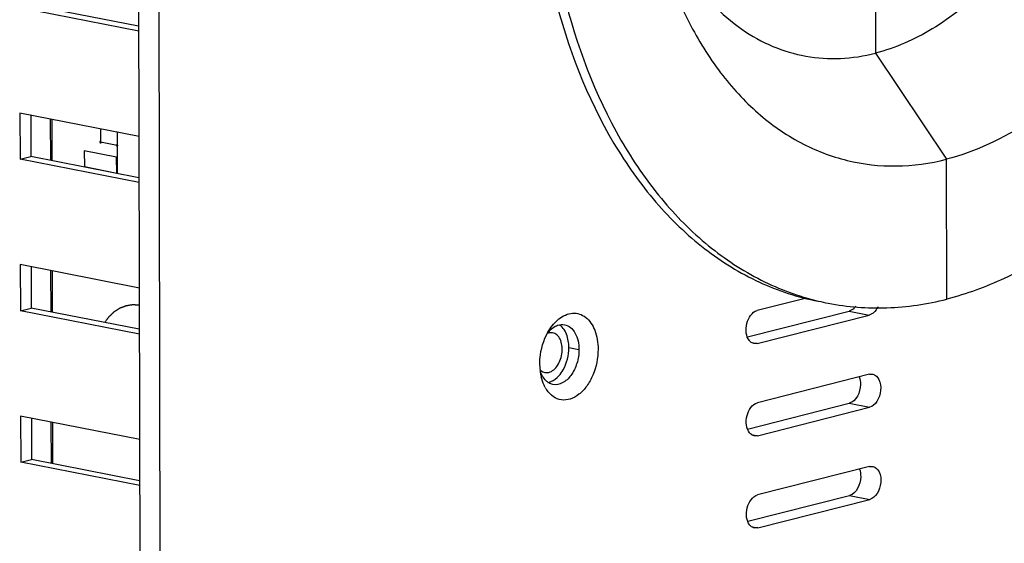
# Model space of a CAD drawing. Header units: millimetres. Extents: x -173733 to 2162, y 0 to 2473.
# Tile 9 of 17: x 1488 to 1560, y 322 to 361. Entities that reach past the tile are written whole.
import ezdxf

# ---------------------------------------------------------------- set-up
doc = ezdxf.new("R2010")
doc.units = ezdxf.units.MM
doc.header["$LTSCALE"] = 108.9
doc.layers.add('solid', color=7, linetype='CONTINUOUS', lineweight=30)
doc.layers.add('table', color=7, linetype='CONTINUOUS', lineweight=30)

msp = doc.modelspace()

# ---------------------------------------------------------------- linework, layer by layer
at = {"layer": 'solid'}
for p, q in [((1496.187, 438.323), (1496.584, 256.852)), ((1497.683, 438.03), (1498.08, 256.559)), ((1550.9, 366.201), (1550.923, 358.381)), ((1496.378, 360.007), (1487.552, 361.737)), ((1496.358, 360.369), (1488.349, 361.939)), ((1550.923, 358.381), (1556.179, 350.532)), ((1496.395, 352.209), (1487.569, 353.939)), ((1487.569, 353.939), (1487.577, 350.527)), ((1488.366, 353.782), (1488.373, 350.729)), ((1489.818, 353.498), (1489.825, 350.444)), ((1489.925, 353.477), (1489.932, 350.423)), ((1487.577, 350.527), (1488.373, 350.729)), ((1496.382, 349.159), (1488.373, 350.729)), ((1494.732, 350.684), (1492.336, 351.154)), ((1492.336, 351.154), (1492.339, 349.981)), ((1496.403, 348.797), (1487.577, 350.527)), ((1492.339, 349.981), (1494.735, 349.511)), ((1494.735, 349.511), (1494.732, 350.684)), ((1556.21, 340.181), (1556.179, 350.532)), ((1496.42, 340.999), (1487.594, 342.729)), ((1487.594, 342.729), (1487.601, 339.317)), ((1488.391, 342.572), (1488.397, 339.519)), ((1489.843, 342.288), (1489.849, 339.234)), ((1489.949, 342.267), (1489.956, 339.214)), ((1545.816, 340.259), (1542.164, 339.333)), ((1487.601, 339.317), (1488.397, 339.519)), ((1496.427, 337.587), (1487.601, 339.317)), ((1496.407, 337.949), (1488.397, 339.519)), ((1541.438, 337.383), (1548.97, 339.293)), ((1548.97, 339.293), (1550.466, 339)), ((1542.169, 336.896), (1550.466, 339)), ((1527.014, 337.69), (1526.723, 337.68)), ((1541.757, 336.977), (1542.169, 336.896)), ((1542.169, 336.896), (1541.926, 336.888)), ((1528.219, 336.597), (1528.967, 336.45)), ((1526.139, 334.585), (1526.065, 335.378)), ((1526.437, 334.746), (1526.729, 334.756)), ((1550.475, 334.613), (1542.179, 332.509)), ((1550.475, 334.613), (1550.718, 334.621)), ((1541.452, 330.56), (1548.985, 332.47)), ((1548.985, 332.47), (1550.48, 332.177)), ((1542.184, 330.072), (1550.48, 332.177)), ((1496.444, 329.789), (1487.618, 331.519)), ((1487.618, 331.519), (1487.626, 328.107)), ((1488.415, 331.363), (1488.422, 328.309)), ((1489.867, 331.078), (1489.874, 328.025)), ((1489.974, 331.057), (1489.981, 328.004)), ((1541.772, 330.153), (1542.184, 330.072)), ((1542.184, 330.072), (1541.941, 330.064)), ((1487.626, 328.107), (1488.422, 328.309)), ((1496.452, 326.377), (1487.626, 328.107)), ((1496.431, 326.739), (1488.422, 328.309)), ((1550.49, 327.79), (1542.194, 325.686)), ((1550.49, 327.79), (1550.733, 327.798)), ((1541.467, 323.736), (1548.999, 325.646)), ((1542.199, 323.249), (1550.495, 325.353)), ((1548.999, 325.646), (1550.495, 325.353)), ((1541.787, 323.33), (1542.199, 323.249)), ((1542.199, 323.249), (1541.956, 323.241))]:
    msp.add_line(p, q, dxfattribs=at)
for centre, radius, start, end in [((1551.058, 358.407), 18.882, 256.606, 258.90932), ((1528.36, 336.299), 2.209, 137.82882, 140.02931), ((1528.236, 336.413), 2.041, 132.97889, 137.85853), ((1526.643, 335.502), 0.793, 226.94777, 230.90335), ((1529.811, 335.285), 3.739, 190.79403, 193.28071), ((1528.567, 334.806), 2.4, 209.00293, 213.85096)]:
    msp.add_arc(centre, radius, start, end, dxfattribs=at)
for points, knots in [([(1545.347, 423.062), (1542.216, 420.65), (1537.999, 416.08), (1533.528, 409.011), (1529.582, 400.84), (1526.257, 389.695), (1524.995, 375.977), (1526.525, 362.993), (1530.188, 353.401), (1534.468, 347.334), (1538.108, 343.819), (1542.198, 341.293), (1545.18, 340.318), (1546.678, 340.024)], [0, 0, 0, 0, 0.121502, 0.187807, 0.256911, 0.399827, 0.542636, 0.677528, 0.798624, 0.853435, 0.904651, 0.953088, 1, 1, 1, 1]), ([(1545.354, 422.328), (1542.324, 419.861), (1536.78, 413.61), (1530.753, 402.229), (1526.967, 389.251), (1525.762, 375.811), (1527.239, 363.081), (1530.761, 353.64), (1534.877, 347.604), (1538.385, 344.061), (1542.332, 341.454), (1545.226, 340.385), (1546.684, 340.038)], [0, 0, 0, 0, 0.122236, 0.257556, 0.40012, 0.542409, 0.676964, 0.798134, 0.853114, 0.904529, 0.953109, 1, 1, 1, 1]), ([(1578.767, 418.229), (1580.721, 415.362), (1583.859, 408.606), (1586.085, 397.257), (1586.009, 384.916), (1583.634, 372.518), (1579.149, 361), (1573.783, 352.641), (1568.713, 347.249), (1564.741, 344.035), (1560.585, 341.621), (1557.662, 340.552), (1556.21, 340.181)], [0, 0, 0, 0, 0.114266, 0.241626, 0.378208, 0.518183, 0.655077, 0.783001, 0.842356, 0.89822, 0.950645, 1, 1, 1, 1]), ([(1574.908, 407.667), (1576.136, 405.336), (1578.023, 400.075), (1579.14, 391.52), (1578.645, 382.451), (1576.571, 373.496), (1573.064, 365.275), (1569.039, 359.356), (1565.298, 355.548), (1561.543, 352.614), (1558.345, 351.085), (1556.179, 350.532)], [0, 0, 0, 0, 0.118527, 0.248546, 0.385869, 0.524968, 0.66001, 0.785866, 0.844318, 0.899451, 1, 1, 1, 1]), ([(1534.042, 369.861), (1534.651, 366.682), (1536.089, 362.115), (1539.286, 356.936), (1542.074, 353.889), (1545.263, 351.648), (1548.773, 350.292), (1552.488, 349.875), (1554.964, 350.222), (1556.179, 350.532)], [0, 0, 0, 0, 0.293277, 0.425845, 0.549118, 0.664836, 0.775968, 0.886354, 1, 1, 1, 1]), ([(1534.291, 369.929), (1534.966, 367.907), (1536.678, 364.221), (1540.094, 360.57), (1543.263, 358.806), (1545.753, 358.065), (1548.348, 357.898), (1550.073, 358.164), (1550.923, 358.381)], [0, 0, 0, 0, 0.285643, 0.537273, 0.654182, 0.768168, 0.882401, 1, 1, 1, 1]), ([(1559.073, 363.303), (1557.88, 362.116), (1555.371, 360.076), (1552.395, 358.756), (1550.923, 358.381)], [0, 0, 0, 0, 0.525644, 1, 1, 1, 1]), ([(1493.532, 351.857), (1493.531, 351.857), (1493.529, 351.857), (1493.525, 351.857), (1493.523, 351.858), (1493.521, 351.857), (1493.519, 351.857), (1493.516, 351.856), (1493.514, 351.856), (1493.512, 351.855), (1493.51, 351.854), (1493.508, 351.853), (1493.506, 351.852), (1493.504, 351.85), (1493.502, 351.848), (1493.501, 351.847), (1493.499, 351.845), (1493.497, 351.843), (1493.496, 351.841), (1493.494, 351.839), (1493.493, 351.837), (1493.492, 351.835), (1493.491, 351.832), (1493.49, 351.83), (1493.488, 351.827), (1493.488, 351.824), (1493.487, 351.822), (1493.487, 351.819), (1493.486, 351.816), (1493.486, 351.813), (1493.485, 351.81), (1493.485, 351.807), (1493.485, 351.804), (1493.485, 351.801), (1493.485, 351.798), (1493.486, 351.795), (1493.486, 351.792), (1493.487, 351.789), (1493.487, 351.786), (1493.488, 351.783), (1493.489, 351.78), (1493.49, 351.777), (1493.491, 351.774), (1493.492, 351.771), (1493.493, 351.768), (1493.495, 351.766), (1493.496, 351.763), (1493.498, 351.76), (1493.499, 351.758), (1493.501, 351.755), (1493.503, 351.753), (1493.504, 351.751), (1493.506, 351.748), (1493.508, 351.747), (1493.51, 351.745), (1493.512, 351.743), (1493.514, 351.741), (1493.517, 351.74), (1493.519, 351.739), (1493.521, 351.737), (1493.523, 351.736), (1493.526, 351.735), (1493.529, 351.734), (1493.531, 351.733), (1493.533, 351.733)], [0, 0, 0, 0, 0.03125, 0.046875, 0.0625, 0.078125, 0.09375, 0.109375, 0.125, 0.140625, 0.15625, 0.171875, 0.1875, 0.203125, 0.21875, 0.234375, 0.25, 0.265625, 0.28125, 0.296875, 0.3125, 0.328125, 0.34375, 0.359375, 0.375, 0.390625, 0.40625, 0.421875, 0.4375, 0.453125, 0.46875, 0.484375, 0.5, 0.515625, 0.53125, 0.546875, 0.5625, 0.578125, 0.59375, 0.609375, 0.625, 0.640625, 0.65625, 0.671875, 0.6875, 0.703125, 0.71875, 0.734375, 0.75, 0.765625, 0.78125, 0.796875, 0.8125, 0.828125, 0.84375, 0.859375, 0.875, 0.890625, 0.90625, 0.921875, 0.9375, 0.953125, 0.96875, 1, 1, 1, 1]), ([(1493.533, 351.733), (1493.534, 351.733), (1493.536, 351.733), (1493.54, 351.733), (1493.542, 351.732), (1493.544, 351.733), (1493.546, 351.733), (1493.548, 351.734), (1493.551, 351.734), (1493.553, 351.735), (1493.555, 351.736), (1493.557, 351.737), (1493.559, 351.738), (1493.561, 351.74), (1493.563, 351.741), (1493.564, 351.743), (1493.566, 351.744), (1493.568, 351.747), (1493.569, 351.749), (1493.571, 351.751), (1493.572, 351.753), (1493.573, 351.755), (1493.574, 351.758), (1493.575, 351.76), (1493.577, 351.762), (1493.577, 351.765), (1493.578, 351.768), (1493.578, 351.771), (1493.579, 351.773), (1493.579, 351.777), (1493.58, 351.78), (1493.58, 351.783), (1493.58, 351.786), (1493.58, 351.789), (1493.58, 351.792), (1493.579, 351.795), (1493.579, 351.798), (1493.578, 351.801), (1493.578, 351.804), (1493.577, 351.807), (1493.576, 351.81), (1493.575, 351.813), (1493.574, 351.816), (1493.573, 351.818), (1493.572, 351.821), (1493.57, 351.824), (1493.569, 351.827), (1493.567, 351.829), (1493.566, 351.832), (1493.564, 351.834), (1493.562, 351.837), (1493.561, 351.839), (1493.559, 351.841), (1493.557, 351.843), (1493.555, 351.845), (1493.553, 351.847), (1493.551, 351.849), (1493.548, 351.85), (1493.546, 351.851), (1493.544, 351.852), (1493.542, 351.854), (1493.539, 351.854), (1493.536, 351.855), (1493.534, 351.856), (1493.532, 351.857)], [0, 0, 0, 0, 0.03125, 0.046875, 0.0625, 0.078125, 0.09375, 0.109375, 0.125, 0.140625, 0.15625, 0.171875, 0.1875, 0.203125, 0.21875, 0.234375, 0.25, 0.265625, 0.28125, 0.296875, 0.3125, 0.328125, 0.34375, 0.359375, 0.375, 0.390625, 0.40625, 0.421875, 0.4375, 0.453125, 0.46875, 0.484375, 0.5, 0.515625, 0.53125, 0.546875, 0.5625, 0.578125, 0.59375, 0.609375, 0.625, 0.640625, 0.65625, 0.671875, 0.6875, 0.703125, 0.71875, 0.734375, 0.75, 0.765625, 0.78125, 0.796875, 0.8125, 0.828125, 0.84375, 0.859375, 0.875, 0.890625, 0.90625, 0.921875, 0.9375, 0.953125, 0.96875, 1, 1, 1, 1]), ([(1494.762, 351.616), (1494.761, 351.616), (1494.758, 351.616), (1494.755, 351.616), (1494.753, 351.617), (1494.751, 351.616), (1494.748, 351.616), (1494.746, 351.615), (1494.744, 351.615), (1494.742, 351.614), (1494.74, 351.613), (1494.738, 351.612), (1494.736, 351.611), (1494.734, 351.609), (1494.732, 351.607), (1494.73, 351.606), (1494.728, 351.604), (1494.727, 351.602), (1494.726, 351.6), (1494.724, 351.598), (1494.723, 351.596), (1494.722, 351.594), (1494.72, 351.591), (1494.719, 351.589), (1494.718, 351.586), (1494.718, 351.583), (1494.717, 351.581), (1494.716, 351.578), (1494.715, 351.575), (1494.715, 351.572), (1494.715, 351.569), (1494.715, 351.566), (1494.715, 351.563), (1494.715, 351.56), (1494.715, 351.557), (1494.715, 351.554), (1494.715, 351.551), (1494.716, 351.548), (1494.717, 351.545), (1494.718, 351.542), (1494.718, 351.539), (1494.719, 351.536), (1494.72, 351.533), (1494.722, 351.53), (1494.723, 351.527), (1494.724, 351.525), (1494.726, 351.522), (1494.727, 351.519), (1494.729, 351.517), (1494.731, 351.514), (1494.732, 351.512), (1494.734, 351.51), (1494.736, 351.507), (1494.738, 351.506), (1494.74, 351.504), (1494.742, 351.502), (1494.744, 351.5), (1494.746, 351.499), (1494.748, 351.498), (1494.751, 351.496), (1494.753, 351.495), (1494.755, 351.494), (1494.758, 351.493), (1494.761, 351.492), (1494.762, 351.492)], [0, 0, 0, 0, 0.03125, 0.046875, 0.0625, 0.078125, 0.09375, 0.109375, 0.125, 0.140625, 0.15625, 0.171875, 0.1875, 0.203125, 0.21875, 0.234375, 0.25, 0.265625, 0.28125, 0.296875, 0.3125, 0.328125, 0.34375, 0.359375, 0.375, 0.390625, 0.40625, 0.421875, 0.4375, 0.453125, 0.46875, 0.484375, 0.5, 0.515625, 0.53125, 0.546875, 0.5625, 0.578125, 0.59375, 0.609375, 0.625, 0.640625, 0.65625, 0.671875, 0.6875, 0.703125, 0.71875, 0.734375, 0.75, 0.765625, 0.78125, 0.796875, 0.8125, 0.828125, 0.84375, 0.859375, 0.875, 0.890625, 0.90625, 0.921875, 0.9375, 0.953125, 0.96875, 1, 1, 1, 1]), ([(1494.762, 351.492), (1494.764, 351.492), (1494.766, 351.492), (1494.769, 351.492), (1494.772, 351.491), (1494.774, 351.492), (1494.776, 351.492), (1494.778, 351.493), (1494.78, 351.493), (1494.782, 351.494), (1494.785, 351.495), (1494.787, 351.496), (1494.789, 351.497), (1494.79, 351.499), (1494.792, 351.5), (1494.794, 351.502), (1494.796, 351.503), (1494.797, 351.506), (1494.799, 351.508), (1494.8, 351.51), (1494.802, 351.512), (1494.803, 351.514), (1494.804, 351.517), (1494.805, 351.519), (1494.806, 351.521), (1494.807, 351.524), (1494.807, 351.527), (1494.808, 351.53), (1494.809, 351.532), (1494.809, 351.536), (1494.809, 351.539), (1494.809, 351.542), (1494.81, 351.545), (1494.809, 351.548), (1494.809, 351.551), (1494.809, 351.554), (1494.809, 351.557), (1494.808, 351.56), (1494.807, 351.563), (1494.807, 351.566), (1494.806, 351.569), (1494.805, 351.572), (1494.804, 351.575), (1494.803, 351.577), (1494.802, 351.58), (1494.8, 351.583), (1494.799, 351.586), (1494.797, 351.588), (1494.796, 351.591), (1494.794, 351.593), (1494.792, 351.596), (1494.79, 351.598), (1494.789, 351.6), (1494.786, 351.602), (1494.784, 351.604), (1494.782, 351.606), (1494.78, 351.608), (1494.778, 351.609), (1494.776, 351.61), (1494.774, 351.611), (1494.771, 351.613), (1494.769, 351.613), (1494.766, 351.615), (1494.764, 351.615), (1494.762, 351.616)], [0, 0, 0, 0, 0.03125, 0.046875, 0.0625, 0.078125, 0.09375, 0.109375, 0.125, 0.140625, 0.15625, 0.171875, 0.1875, 0.203125, 0.21875, 0.234375, 0.25, 0.265625, 0.28125, 0.296875, 0.3125, 0.328125, 0.34375, 0.359375, 0.375, 0.390625, 0.40625, 0.421875, 0.4375, 0.453125, 0.46875, 0.484375, 0.5, 0.515625, 0.53125, 0.546875, 0.5625, 0.578125, 0.59375, 0.609375, 0.625, 0.640625, 0.65625, 0.671875, 0.6875, 0.703125, 0.71875, 0.734375, 0.75, 0.765625, 0.78125, 0.796875, 0.8125, 0.828125, 0.84375, 0.859375, 0.875, 0.890625, 0.90625, 0.921875, 0.9375, 0.953125, 0.96875, 1, 1, 1, 1]), ([(1547.426, 339.877), (1548.851, 339.598), (1551.82, 339.369), (1554.761, 339.811), (1556.21, 340.181)], [0, 0, 0, 0, 0.492695, 1, 1, 1, 1]), ([(1496.403, 339.731), (1496.372, 339.732), (1496.311, 339.735), (1496.234, 339.738), (1496.173, 339.741), (1496.127, 339.743), (1496.081, 339.745), (1496.036, 339.747), (1495.997, 339.748), (1495.967, 339.75), (1495.948, 339.75), (1495.932, 339.751), (1495.923, 339.751), (1495.916, 339.752), (1495.912, 339.752), (1495.908, 339.751), (1495.904, 339.75), (1495.896, 339.749), (1495.887, 339.748), (1495.871, 339.745), (1495.852, 339.742), (1495.83, 339.739), (1495.799, 339.734), (1495.746, 339.725), (1495.67, 339.713), (1495.594, 339.701), (1495.541, 339.693), (1495.51, 339.688), (1495.487, 339.685), (1495.468, 339.682), (1495.453, 339.679), (1495.444, 339.678), (1495.436, 339.676), (1495.431, 339.676), (1495.427, 339.675), (1495.424, 339.674), (1495.418, 339.672), (1495.409, 339.668), (1495.395, 339.663), (1495.377, 339.656), (1495.349, 339.646), (1495.314, 339.633), (1495.271, 339.617), (1495.229, 339.601), (1495.187, 339.585), (1495.145, 339.569), (1495.102, 339.553), (1495.067, 339.54), (1495.039, 339.529), (1495.021, 339.522), (1495.007, 339.517), (1494.997, 339.513), (1494.988, 339.51), (1494.982, 339.508), (1494.978, 339.506), (1494.976, 339.505), (1494.973, 339.504), (1494.97, 339.502), (1494.964, 339.498), (1494.956, 339.493), (1494.946, 339.486), (1494.932, 339.478), (1494.916, 339.468), (1494.889, 339.451), (1494.856, 339.43), (1494.816, 339.405), (1494.776, 339.38), (1494.736, 339.355), (1494.696, 339.33), (1494.656, 339.305), (1494.623, 339.284), (1494.596, 339.268), (1494.579, 339.257), (1494.566, 339.249), (1494.558, 339.244), (1494.552, 339.24), (1494.548, 339.238), (1494.546, 339.235), (1494.542, 339.232), (1494.536, 339.226), (1494.528, 339.219), (1494.516, 339.208), (1494.502, 339.194), (1494.484, 339.177), (1494.46, 339.155), (1494.418, 339.116), (1494.359, 339.061), (1494.299, 339.006), (1494.257, 338.967), (1494.234, 338.945), (1494.216, 338.928), (1494.201, 338.914), (1494.189, 338.903), (1494.181, 338.896), (1494.175, 338.891), (1494.172, 338.887), (1494.169, 338.884), (1494.166, 338.881), (1494.162, 338.875), (1494.155, 338.867), (1494.145, 338.853), (1494.132, 338.836), (1494.112, 338.809), (1494.087, 338.776), (1494.056, 338.735), (1494.016, 338.681), (1493.965, 338.614), (1493.904, 338.533), (1493.863, 338.479), (1493.843, 338.452)], [0, 0, 0, 0, 0.03125, 0.0625, 0.078125, 0.09375, 0.109375, 0.125, 0.140625, 0.148438, 0.15625, 0.160156, 0.164062, 0.166016, 0.166992, 0.167969, 0.169922, 0.171875, 0.175781, 0.179688, 0.1875, 0.195312, 0.203125, 0.21875, 0.25, 0.28125, 0.296875, 0.304688, 0.3125, 0.320312, 0.324219, 0.328125, 0.330078, 0.332031, 0.333008, 0.333984, 0.335938, 0.339844, 0.34375, 0.351562, 0.359375, 0.375, 0.390625, 0.40625, 0.421875, 0.4375, 0.453125, 0.46875, 0.476562, 0.484375, 0.488281, 0.492188, 0.496094, 0.498047, 0.499023, 0.5, 0.500977, 0.501953, 0.503906, 0.507812, 0.511719, 0.515625, 0.523438, 0.53125, 0.546875, 0.5625, 0.578125, 0.59375, 0.609375, 0.625, 0.640625, 0.648438, 0.65625, 0.660156, 0.664062, 0.666016, 0.666992, 0.667969, 0.669922, 0.671875, 0.675781, 0.679688, 0.6875, 0.695312, 0.703125, 0.71875, 0.75, 0.78125, 0.796875, 0.804688, 0.8125, 0.820312, 0.824219, 0.828125, 0.830078, 0.832031, 0.833008, 0.833984, 0.835938, 0.839844, 0.84375, 0.851562, 0.859375, 0.875, 0.890625, 0.90625, 0.9375, 0.96875, 1, 1, 1, 1]), ([(1527.479, 338.716), (1527.767, 338.943), (1528.293, 339.193), (1529.012, 339.105), (1529.669, 338.747), (1530.252, 337.82), (1530.378, 336.946), (1530.379, 336.472)], [0, 0, 0, 0, 0.233511, 0.340314, 0.449676, 0.69874, 1, 1, 1, 1]), ([(1541.582, 337.104), (1541.452, 337.261), (1541.304, 337.709), (1541.359, 338.541), (1541.771, 339.233), (1542.164, 339.333)], [0, 0, 0, 0, 0.239934, 0.52182, 1, 1, 1, 1]), ([(1549.458, 339.651), (1549.424, 339.605), (1549.292, 339.451), (1549.112, 339.329), (1548.97, 339.293)], [0, 0, 0, 0, 0.277828, 1, 1, 1, 1]), ([(1551.101, 339.598), (1551.063, 339.522), (1550.915, 339.27), (1550.67, 339.052), (1550.466, 339)], [0, 0, 0, 0, 0.285652, 1, 1, 1, 1]), ([(1527.21, 338.166), (1527.266, 338.195), (1527.484, 338.289), (1527.735, 338.313), (1527.907, 338.279)], [0, 0, 0, 0, 0.266106, 1, 1, 1, 1]), ([(1526.065, 335.378), (1526.064, 335.606), (1526.128, 336.503), (1526.433, 337.39), (1526.798, 337.952)], [0, 0, 0, 0, 0.253779, 1, 1, 1, 1]), ([(1526.729, 334.756), (1526.998, 334.824), (1527.358, 335.17), (1527.619, 335.732), (1527.73, 336.244), (1527.723, 336.752), (1527.598, 337.201), (1527.363, 337.544), (1527.129, 337.668), (1527.014, 337.69)], [0, 0, 0, 0, 0.230819, 0.372006, 0.519309, 0.662182, 0.791408, 0.902572, 1, 1, 1, 1]), ([(1528.219, 336.597), (1528.219, 336.722), (1528.191, 337.179), (1528.053, 337.641), (1527.867, 337.918)], [0, 0, 0, 0, 0.272397, 1, 1, 1, 1]), ([(1527.907, 338.279), (1528.06, 338.249), (1528.372, 338.098), (1528.851, 337.496), (1528.966, 336.872), (1528.967, 336.45)], [0, 0, 0, 0, 0.207883, 0.440214, 1, 1, 1, 1]), ([(1541.926, 336.888), (1541.827, 336.907), (1541.699, 336.976), (1541.605, 337.076), (1541.582, 337.104)], [0, 0, 0, 0, 0.733107, 1, 1, 1, 1]), ([(1530.379, 336.472), (1530.38, 335.821), (1530.185, 334.845), (1529.588, 333.75), (1529.02, 333.126), (1528.365, 332.746), (1527.666, 332.668), (1527.021, 332.929), (1526.706, 333.272), (1526.574, 333.469)], [0, 0, 0, 0, 0.302267, 0.44592, 0.575447, 0.688801, 0.790163, 0.890079, 1, 1, 1, 1]), ([(1528.967, 336.45), (1528.968, 336.104), (1528.862, 335.421), (1528.44, 334.545), (1527.818, 333.931), (1527.27, 333.819), (1527.041, 333.864)], [0, 0, 0, 0, 0.290686, 0.568296, 0.804778, 1, 1, 1, 1]), ([(1527.477, 334.508), (1527.595, 334.638), (1528.029, 335.252), (1528.22, 336.024), (1528.219, 336.597)], [0, 0, 0, 0, 0.234746, 1, 1, 1, 1]), ([(1526.731, 333.983), (1526.66, 334.025), (1526.367, 334.251), (1526.186, 334.596), (1526.101, 334.867)], [0, 0, 0, 0, 0.226803, 1, 1, 1, 1]), ([(1526.468, 333.642), (1526.436, 333.7), (1526.31, 333.951), (1526.221, 334.219), (1526.172, 334.426)], [0, 0, 0, 0, 0.238642, 1, 1, 1, 1]), ([(1526.669, 334.011), (1526.741, 334.025), (1527.049, 334.118), (1527.311, 334.326), (1527.477, 334.508)], [0, 0, 0, 0, 0.229294, 1, 1, 1, 1]), ([(1549.72, 334.429), (1549.79, 334.247), (1549.896, 333.533), (1549.504, 332.602), (1548.985, 332.47)], [0, 0, 0, 0, 0.266716, 1, 1, 1, 1]), ([(1550.718, 334.622), (1550.917, 334.583), (1551.295, 334.182), (1551.346, 333.397), (1551.118, 332.631), (1550.704, 332.233), (1550.48, 332.177)], [0, 0, 0, 0, 0.205021, 0.477432, 0.766804, 1, 1, 1, 1]), ([(1541.597, 330.281), (1541.467, 330.438), (1541.319, 330.886), (1541.374, 331.718), (1541.785, 332.41), (1542.179, 332.509)], [0, 0, 0, 0, 0.239934, 0.52182, 1, 1, 1, 1]), ([(1541.941, 330.064), (1541.842, 330.084), (1541.714, 330.153), (1541.62, 330.252), (1541.597, 330.281)], [0, 0, 0, 0, 0.733107, 1, 1, 1, 1]), ([(1549.735, 327.605), (1549.805, 327.423), (1549.911, 326.71), (1549.519, 325.778), (1548.999, 325.646)], [0, 0, 0, 0, 0.266716, 1, 1, 1, 1]), ([(1550.733, 327.798), (1550.932, 327.759), (1551.31, 327.359), (1551.361, 326.574), (1551.133, 325.807), (1550.719, 325.41), (1550.495, 325.353)], [0, 0, 0, 0, 0.205021, 0.477432, 0.766804, 1, 1, 1, 1]), ([(1541.611, 323.457), (1541.482, 323.614), (1541.334, 324.063), (1541.389, 324.895), (1541.8, 325.586), (1542.194, 325.686)], [0, 0, 0, 0, 0.239934, 0.52182, 1, 1, 1, 1]), ([(1541.956, 323.241), (1541.857, 323.26), (1541.729, 323.329), (1541.635, 323.429), (1541.611, 323.457)], [0, 0, 0, 0, 0.733107, 1, 1, 1, 1])]:
    msp.add_open_spline(points, degree=3, knots=knots, dxfattribs=at)
for points in [[(1526.798, 337.952), (1526.908, 338.122), (1527.032, 338.283), (1527.17, 338.431)], [(1527.17, 338.431), (1527.266, 338.533), (1527.369, 338.629), (1527.479, 338.716)], [(1526.723, 337.68), (1526.69, 337.672), (1526.658, 337.662), (1526.627, 337.649)], [(1526.845, 337.905), (1526.954, 338.007), (1527.077, 338.098), (1527.21, 338.166)], [(1527.867, 337.918), (1527.778, 338.05), (1527.667, 338.172), (1527.536, 338.263)], [(1526.143, 334.887), (1526.228, 334.818), (1526.331, 334.767), (1526.437, 334.746)], [(1527.041, 333.864), (1526.933, 333.885), (1526.827, 333.926), (1526.731, 333.983)]]:
    msp.add_open_spline(points, degree=3, dxfattribs=at)
at = {"layer": 'table'}
for p, q in [((1493.53, 352.77), (1493.532, 351.795)), ((1494.765, 352.528), (1494.772, 349.475)), ((1494.762, 351.554), (1493.532, 351.795))]:
    msp.add_line(p, q, dxfattribs=at)

doc.saveas('drawing.dxf')
